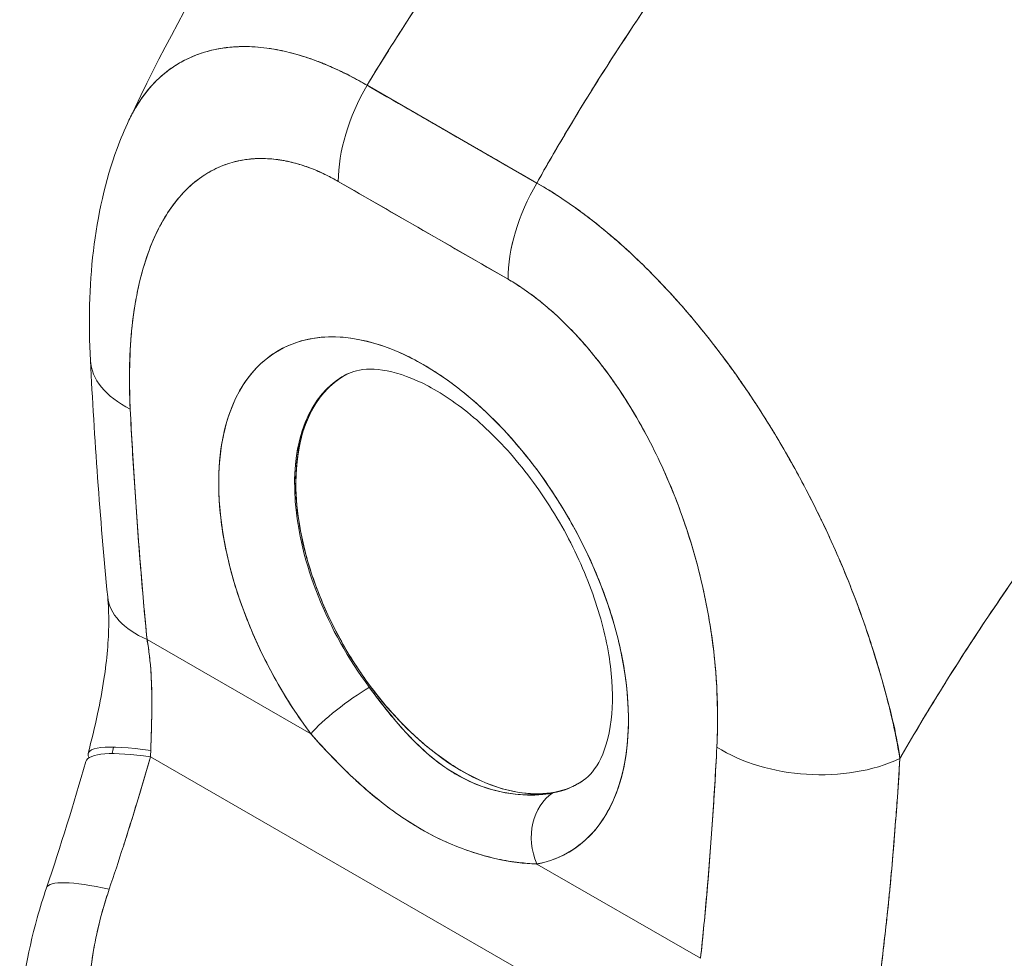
# Model space of a CAD drawing. Header units: inches. Extents: x 8 to 265, y 5 to 155.
# Tile 140 of 152: x 243.723 to 244.632, y 131.344 to 132.21. Entities that reach past the tile are written whole.
import ezdxf

# ---------------------------------------------------------------- set-up
doc = ezdxf.new("R2010")
doc.units = ezdxf.units.IN
doc.header["$LTSCALE"] = 16
doc.header["$MEASUREMENT"] = 0
doc.layers.add('Visible (ANSI)', color=7, linetype='Continuous', lineweight=5)

msp = doc.modelspace()

# ---------------------------------------------------------------- linework, layer by layer
at = {"layer": 'Visible (ANSI)'}
for p, q in [((243.93162, 132.18561), (243.93162, 132.18562)), ((244.0434, 132.14988), (244.20008, 132.05965)), ((244.17279, 132.07537), (244.17279, 132.07536)), ((244.18397, 132.06893), (244.18397, 132.06893)), ((244.18398, 132.06892), (244.18398, 132.06892)), ((244.17356, 131.9709), (244.01688, 132.06113)), ((244.21776, 132.04906), (244.21776, 132.049)), ((244.18433, 132.02634), (244.18433, 132.02634)), ((244.02269, 131.88212), (244.02151, 131.88144)), ((243.97654, 131.78192), (243.97767, 131.78257)), ((243.97773, 131.78253), (243.97656, 131.78185)), ((244.35174, 131.69317), (244.35174, 131.69318)), ((243.82887, 131.64435), (243.82887, 131.64435)), ((243.84032, 131.63842), (243.99146, 131.55139)), ((243.99146, 131.55139), (243.84032, 131.63842)), ((244.52417, 131.58091), (244.52433, 131.58082)), ((244.52433, 131.58081), (244.52417, 131.58091)), ((244.53179, 131.54741), (244.53179, 131.54899)), ((244.53179, 131.54899), (244.53179, 131.54741)), ((243.84351, 131.53003), (244.29277, 131.27131)), ((244.29277, 131.27131), (243.84351, 131.53003)), ((244.53457, 131.53259), (244.53467, 131.53263)), ((244.53457, 131.53259), (244.53467, 131.53263)), ((244.53395, 131.50759), (244.53392, 131.50758)), ((244.20012, 131.43122), (244.35125, 131.34419)), ((244.35125, 131.34419), (244.20012, 131.43122)), ((244.35274, 131.35847), (244.35275, 131.35846))]:
    msp.add_line(p, q, dxfattribs=at)
for centre, major_axis, ratio, start_param, end_param in [((244.10595, 132.11259), (0.06287, 0.10916), 0.578085, 1.562088, 2.355815), ((244.10595, 132.11256), (-0.06289, -0.10917), 0.578001, 4.703573, 5.497223), ((244.13084, 132.12173), (0.0378, 0.00004), 0.576615, 4.692822, 4.695745), ((244.13086, 132.10088), (-0.0378, -0.00004), 0.576615, 2.311247, 2.312022), ((244.13086, 132.10088), (0.0378, 0.00004), 0.576614, 5.452842, 5.453617), ((244.22196, 17.01738), (-70.37726, 121.89698), 0.57735, 5.498273, 5.499848), ((244.26264, 132.02236), (-0.06287, -0.10916), 0.578085, 4.70368, 5.497408), ((244.26264, 132.02233), (0.06286, 0.10918), 0.578169, 1.561833, 2.355484), ((244.25555, 132.0499), (-0.0378, -0.00004), 0.576615, 0.037462, 0.040592), ((244.25558, 132.02905), (-0.0378, -0.00004), 0.57661, 5.579838, 5.580746), ((244.25558, 132.02905), (0.0378, 0.00004), 0.576615, 2.43823, 2.439138), ((244.26448, 132.02392), (-0.0252, 0.04364), 0.577398, 0.854361, 0.854907), ((244.09559, 131.67357), (-0.13373, 0.23163), 0.57735, 2.941826, 8.056295), ((243.91389, 131.90247), (-0.12582, -0.00647), 0.541004, 6.283182, 7.039834), ((243.91389, 131.90247), (-0.12582, -0.00647), 0.541004, 6.283182, 7.039834), ((244.13004, 131.69346), (-0.10855, 0.18801), 0.57735, 6.259804, 8.056295), ((244.13004, 131.69346), (-0.10853, 0.18798), 0.57735, 6.242309, 7.069857), ((244.13122, 131.69414), (-0.10853, 0.18798), 0.57735, 0.005425, 0.786672), ((244.13122, 131.69414), (-0.10853, 0.18798), 0.57735, 6.276504, 6.283185), ((244.13122, 131.69414), (0.10858, -0.18807), 0.57735, 3.928699, 6.249664), ((243.92941, 131.68986), (-0.12539, -0.01219), 0.505113, 0.000005, 0.732813), ((243.92941, 131.68986), (-0.12539, -0.01219), 0.505113, 6.283183, 7.015996), ((244.02709, 131.57196), (0.04038, 0.03015), 0.164062, 0.978622, 2.51637), ((244.02709, 131.57196), (-0.04038, -0.03015), 0.164064, 4.120214, 5.657959), ((244.50875, 131.57984), (0.0378, 0.00004), 0.576613, 5.271726, 5.280508), ((243.90785, 131.50139), (-0.12189, 0.03186), 0.165847, 5.308844, 6.454725), ((243.90495, 131.49083), (-0.12104, 0.03495), 0.196725, 5.300567, 6.283181), ((243.73486, 131.58103), (0.03658, -0.17263), 0.594847, 1.147979, 1.183691), ((244.45541, 131.59062), (-0.12581, 0.00658), 0.61016, 0.816453, 2.289883), ((244.45541, 131.59062), (0.12581, -0.00658), 0.61016, 3.958046, 5.431475), ((244.13004, 131.69346), (0.10855, -0.18801), 0.57735, 6.083419, 6.306567), ((244.23575, 131.4518), (-0.00933, 0.04952), 0.800259, 0.306651, 1.844396), ((244.23575, 131.4518), (-0.00933, 0.04952), 0.800259, 0.306651, 1.844396), ((244.38012, 131.38187), (-0.02743, 0.04376), 0.552153, 6.048896, 6.048911), ((243.86685, 131.36885), (-0.11932, 0.04043), 0.167059, 5.308863, 6.283192), ((243.86685, 131.36885), (-0.11932, 0.04043), 0.167059, 5.308863, 6.283192), ((244.34036, 131.35694), (0.02048, -0.03267), 0.552153, 1.75694, 1.757017), ((244.33563, 131.35397), (-0.01649, 0.02631), 0.552154, 4.541262, 4.541385)]:
    msp.add_ellipse(centre, major_axis=major_axis, ratio=ratio, start_param=start_param, end_param=end_param, dxfattribs=at)
for points, knots in [([(243.82391, 132.1182), (243.88027, 132.23796), (243.95095, 132.35232), (244.09212, 132.54059), (244.16097, 132.61925), (244.23314, 132.6908)], [0.002183, 0.002183, 0.002183, 0.002183, 1.578214, 1.578214, 2.853769, 2.853769, 2.853769, 2.853769]), ([(244.48848, 132.6927), (244.45267, 132.6599), (244.41847, 132.62656), (244.38592, 132.59301), (244.35337, 132.55946), (244.32246, 132.52569), (244.29318, 132.49199), (244.2639, 132.45829), (244.23624, 132.42465), (244.21017, 132.39132), (244.18411, 132.35798), (244.15963, 132.32495), (244.13668, 132.29243), (244.11373, 132.2599), (244.0923, 132.22787), (244.07234, 132.19651), (244.06233, 132.18079), (244.05269, 132.16524), (244.04341, 132.14987)], [0, 0, 0, 0, 0.181782, 0.181782, 0.181782, 0.363564, 0.363564, 0.363564, 0.545346, 0.545346, 0.545346, 0.727128, 0.727128, 0.727128, 0.90891, 0.90891, 0.90891, 1, 1, 1, 1]), ([(244.04341, 132.14987), (244.05611, 132.1709), (244.06948, 132.19226), (244.08354, 132.21393), (244.09764, 132.23567), (244.11244, 132.25771), (244.12797, 132.28), (244.14349, 132.30229), (244.15973, 132.32482), (244.17671, 132.34754), (244.19369, 132.37026), (244.21141, 132.39317), (244.22988, 132.4162), (244.24836, 132.43922), (244.26759, 132.46236), (244.28759, 132.48554), (244.3076, 132.50872), (244.32837, 132.53194), (244.34991, 132.5551), (244.37146, 132.57827), (244.39378, 132.60139), (244.41688, 132.62435), (244.43997, 132.64732), (244.46385, 132.67013), (244.48848, 132.6927)], [0, 0, 0, 0, 0.12462, 0.12462, 0.12462, 0.249674, 0.249674, 0.249674, 0.374729, 0.374729, 0.374729, 0.499784, 0.499784, 0.499784, 0.624839, 0.624839, 0.624839, 0.749894, 0.749894, 0.749894, 0.874949, 0.874949, 0.874949, 1, 1, 1, 1]), ([(244.63162, 132.61027), (244.60743, 132.58745), (244.58402, 132.56436), (244.5614, 132.54112), (244.53878, 132.51788), (244.51696, 132.49448), (244.49592, 132.47102), (244.47488, 132.44757), (244.45463, 132.42405), (244.43516, 132.40056), (244.41569, 132.37708), (244.39701, 132.35362), (244.3791, 132.33027), (244.36119, 132.30692), (244.34405, 132.28368), (244.32766, 132.26061), (244.31127, 132.23755), (244.29564, 132.21466), (244.28074, 132.19202), (244.26584, 132.16937), (244.25168, 132.14696), (244.23822, 132.12485), (244.22481, 132.10281), (244.21211, 132.08106), (244.20008, 132.05965)], [0, 0, 0, 0, 0.125051, 0.125051, 0.125051, 0.250106, 0.250106, 0.250106, 0.375161, 0.375161, 0.375161, 0.500216, 0.500216, 0.500216, 0.625271, 0.625271, 0.625271, 0.750326, 0.750326, 0.750326, 0.87538, 0.87538, 0.87538, 1, 1, 1, 1]), ([(244.20008, 132.05965), (244.20887, 132.0753), (244.21803, 132.09113), (244.22755, 132.10712), (244.24656, 132.13904), (244.26706, 132.1716), (244.28911, 132.20464), (244.31116, 132.23769), (244.33478, 132.27122), (244.36001, 132.30503), (244.38524, 132.33885), (244.41209, 132.37295), (244.4406, 132.4071), (244.4691, 132.44125), (244.49927, 132.47544), (244.53111, 132.5094), (244.56295, 132.54337), (244.59646, 132.5771), (244.63162, 132.61027)], [0, 0, 0, 0, 0.09109, 0.09109, 0.09109, 0.272872, 0.272872, 0.272872, 0.454654, 0.454654, 0.454654, 0.636436, 0.636436, 0.636436, 0.818218, 0.818218, 0.818218, 1, 1, 1, 1]), ([(244.63162, 132.61027), (244.63725, 132.60703), (244.64367, 132.60315), (244.65042, 132.5988), (244.65308, 132.59709), (244.65579, 132.59531), (244.65852, 132.59347), (244.66359, 132.59006), (244.66874, 132.58644), (244.674, 132.58259), (244.67877, 132.57911), (244.68362, 132.57544), (244.6886, 132.57152), (244.69281, 132.56821), (244.69711, 132.56473), (244.70149, 132.56106), (244.70803, 132.5556), (244.71475, 132.54974), (244.72162, 132.54345), (244.725, 132.54035), (244.72842, 132.53716), (244.73187, 132.53384), (244.74015, 132.52591), (244.74864, 132.51734), (244.75733, 132.50803), (244.75954, 132.50566), (244.76176, 132.50325), (244.76399, 132.50079), (244.77421, 132.48952), (244.78469, 132.47722), (244.79532, 132.46377), (244.79573, 132.46325), (244.79614, 132.46273), (244.79655, 132.46221), (244.80701, 132.44891), (244.8176, 132.4345), (244.82828, 132.41872), (244.83042, 132.41556), (244.83257, 132.41234), (244.83471, 132.40907), (244.84248, 132.39722), (244.85027, 132.38463), (244.85791, 132.3714), (244.86332, 132.36203), (244.86866, 132.35233), (244.87386, 132.34239), (244.87743, 132.33556), (244.88094, 132.32861), (244.88435, 132.32157), (244.89241, 132.30496), (244.89996, 132.28787), (244.90676, 132.27082), (244.9072, 132.26971), (244.90764, 132.26861), (244.90807, 132.26751), (244.91422, 132.25187), (244.91974, 132.2363), (244.92464, 132.22074), (244.92769, 132.21105), (244.9305, 132.20136), (244.93308, 132.19167), (244.93475, 132.18541), (244.93631, 132.17914), (244.93777, 132.1729), (244.9413, 132.15782), (244.94419, 132.14292), (244.94642, 132.12868), (244.94698, 132.12505), (244.94751, 132.12147), (244.94799, 132.11793), (244.94934, 132.10796), (244.95037, 132.09838), (244.95109, 132.08923), (244.95206, 132.07712), (244.9525, 132.06575), (244.95253, 132.05526)], [0, 0, 0, 0, 0.065233, 0.065233, 0.065233, 0.090909, 0.090909, 0.090909, 0.138606, 0.138606, 0.138606, 0.181818, 0.181818, 0.181818, 0.218295, 0.218295, 0.218295, 0.272727, 0.272727, 0.272727, 0.299488, 0.299488, 0.299488, 0.363636, 0.363636, 0.363636, 0.379913, 0.379913, 0.379913, 0.454545, 0.454545, 0.454545, 0.457429, 0.457429, 0.457429, 0.530754, 0.530754, 0.530754, 0.545455, 0.545455, 0.545455, 0.598649, 0.598649, 0.598649, 0.636364, 0.636364, 0.636364, 0.662242, 0.662242, 0.662242, 0.723318, 0.723318, 0.723318, 0.727273, 0.727273, 0.727273, 0.783303, 0.783303, 0.783303, 0.818182, 0.818182, 0.818182, 0.840721, 0.840721, 0.840721, 0.895221, 0.895221, 0.895221, 0.909091, 0.909091, 0.909091, 0.94822, 0.94822, 0.94822, 1, 1, 1, 1]), ([(243.82367, 132.11769), (243.82561, 132.12182), (243.8277, 132.12576), (243.82991, 132.1295), (243.83469, 132.13758), (243.8401, 132.14477), (243.84603, 132.15107), (243.8463, 132.15136), (243.84658, 132.15165), (243.84685, 132.15194), (243.85279, 132.15811), (243.85924, 132.16342), (243.86612, 132.16786), (243.86991, 132.17031), (243.87384, 132.1725), (243.87788, 132.17443), (243.88117, 132.176), (243.88453, 132.1774), (243.88797, 132.17864), (243.89511, 132.1812), (243.90257, 132.18304), (243.91027, 132.18418), (243.91168, 132.1844), (243.9131, 132.18458), (243.91453, 132.18475), (243.92031, 132.18541), (243.92621, 132.18569), (243.93223, 132.1856), (243.9392, 132.1855), (243.94631, 132.18491), (243.95355, 132.18384), (243.95409, 132.18376), (243.95463, 132.18368), (243.95518, 132.18359), (243.96137, 132.18262), (243.96764, 132.18131), (243.97398, 132.17965), (243.98035, 132.178), (243.98679, 132.176), (243.99329, 132.17366), (243.99502, 132.17304), (243.99676, 132.1724), (243.9985, 132.17173), (244.00275, 132.1701), (244.00702, 132.16833), (244.01131, 132.16643), (244.01688, 132.16396), (244.02247, 132.16127), (244.02807, 132.15836), (244.03319, 132.1557), (244.03831, 132.15286), (244.0434, 132.14988)], [0.3354258, 0.3354258, 0.3354258, 0.3354258, 0.3688988, 0.3688988, 0.3688988, 0.4411046, 0.4411046, 0.4411046, 0.4444444, 0.4444444, 0.4444444, 0.5160884, 0.5160884, 0.5160884, 0.5555556, 0.5555556, 0.5555556, 0.5876754, 0.5876754, 0.5876754, 0.6544159, 0.6544159, 0.6544159, 0.6666667, 0.6666667, 0.6666667, 0.7161429, 0.7161429, 0.7161429, 0.7734695, 0.7734695, 0.7734695, 0.7777778, 0.7777778, 0.7777778, 0.8266877, 0.8266877, 0.8266877, 0.8758248, 0.8758248, 0.8758248, 0.8888889, 0.8888889, 0.8888889, 0.9207769, 0.9207769, 0.9207769, 0.9621735, 0.9621735, 0.9621735, 0.999975, 0.999975, 0.999975, 0.999975]), ([(244.04341, 132.14987), (244.03783, 132.15325), (244.03154, 132.15671), (244.02494, 132.16002), (244.01944, 132.16278), (244.01372, 132.16544), (244.00798, 132.16789), (244.00622, 132.16864), (244.00445, 132.16937), (244.00268, 132.17008), (243.99444, 132.17341), (243.98611, 132.17629), (243.97763, 132.17866), (243.97488, 132.17943), (243.97211, 132.18014), (243.96932, 132.1808), (243.96323, 132.18224), (243.95705, 132.18341), (243.95082, 132.18423), (243.94348, 132.1852), (243.93607, 132.1857), (243.92863, 132.18561), (243.92688, 132.18559), (243.92513, 132.18554), (243.92339, 132.18546), (243.91433, 132.18502), (243.90531, 132.18369), (243.89661, 132.18134), (243.89376, 132.18057), (243.89094, 132.1797), (243.88817, 132.17871), (243.8825, 132.17668), (243.87699, 132.1742), (243.87171, 132.17123), (243.86863, 132.1695), (243.86563, 132.16761), (243.8627, 132.16556), (243.85926, 132.16314), (243.85594, 132.1605), (243.85274, 132.15763), (243.85175, 132.15675), (243.85078, 132.15584), (243.84982, 132.15492), (243.84322, 132.14854), (243.8372, 132.14114), (243.83188, 132.13273), (243.82968, 132.12924), (243.8276, 132.12557), (243.82565, 132.12174), (243.82498, 132.12041), (243.82432, 132.11907), (243.82368, 132.1177)], [0, 0, 0, 0, 0.060624, 0.060624, 0.060624, 0.1111111, 0.1111111, 0.1111111, 0.1265869, 0.1265869, 0.1265869, 0.1987914, 0.1987914, 0.1987914, 0.2222222, 0.2222222, 0.2222222, 0.273294, 0.273294, 0.273294, 0.3333333, 0.3333333, 0.3333333, 0.3474368, 0.3474368, 0.3474368, 0.4205222, 0.4205222, 0.4205222, 0.4444444, 0.4444444, 0.4444444, 0.4933991, 0.4933991, 0.4933991, 0.5219496, 0.5219496, 0.5219496, 0.5555556, 0.5555556, 0.5555556, 0.5658861, 0.5658861, 0.5658861, 0.6371166, 0.6371166, 0.6371166, 0.6666667, 0.6666667, 0.6666667, 0.6768711, 0.6768711, 0.6768711, 0.6768711]), ([(244.20008, 132.05965), (244.19054, 132.06515), (244.18035, 132.07101), (244.17117, 132.0763), (244.16906, 132.07752), (244.16702, 132.0787), (244.16501, 132.07986), (244.1583, 132.08373), (244.15198, 132.08738), (244.14577, 132.09096), (244.14474, 132.09156), (244.14371, 132.09216), (244.14266, 132.09276), (244.13764, 132.09566), (244.13266, 132.09853), (244.12788, 132.10129), (244.12585, 132.10246), (244.12384, 132.10362), (244.12177, 132.10481), (244.11968, 132.10602), (244.11766, 132.10718), (244.11561, 132.10836), (244.11083, 132.1111), (244.10585, 132.11397), (244.10083, 132.11685), (244.09979, 132.11745), (244.09876, 132.11804), (244.09774, 132.11863), (244.09152, 132.1222), (244.0852, 132.12583), (244.07848, 132.12969), (244.07648, 132.13084), (244.07443, 132.13202), (244.07232, 132.13323), (244.06315, 132.13851), (244.05295, 132.14439), (244.04341, 132.14987)], [0, 0, 0, 0, 0.166667, 0.166667, 0.166667, 0.20499, 0.20499, 0.20499, 0.333333, 0.333333, 0.333333, 0.354537, 0.354537, 0.354537, 0.456696, 0.456696, 0.456696, 0.5, 0.5, 0.5, 0.543586, 0.543586, 0.543586, 0.645594, 0.645594, 0.645594, 0.666667, 0.666667, 0.666667, 0.795017, 0.795017, 0.795017, 0.833333, 0.833333, 0.833333, 1, 1, 1, 1]), ([(243.78807, 131.896), (243.78454, 131.96452), (243.79068, 132.03158), (243.81602, 132.10042), (243.81965, 132.10914), (243.82367, 132.11769)], [0, 0, 0, 0, 0.92386, 0.92386, 1.060509, 1.060509, 1.060509, 1.060509]), ([(244.01686, 132.06113), (244.00543, 132.06777), (243.99405, 132.07283), (243.98265, 132.07639), (243.97126, 132.07995), (243.95984, 132.082), (243.94864, 132.08231), (243.93744, 132.08261), (243.92645, 132.08117), (243.91587, 132.07777), (243.90529, 132.07438), (243.89511, 132.06904), (243.88559, 132.0615), (243.87606, 132.05396), (243.8672, 132.04423), (243.85931, 132.03204), (243.85141, 132.01985), (243.8445, 132.00521), (243.83889, 131.98786), (243.83328, 131.97052), (243.82898, 131.95047), (243.82657, 131.92767), (243.82415, 131.90487), (243.82363, 131.87932), (243.8248, 131.85104)], [0, 0, 0, 0, 0.125, 0.125, 0.125, 0.25, 0.25, 0.25, 0.375, 0.375, 0.375, 0.5, 0.5, 0.5, 0.625, 0.625, 0.625, 0.75, 0.75, 0.75, 0.875, 0.875, 0.875, 1, 1, 1, 1]), ([(244.01686, 132.06113), (244.0132, 132.06324), (244.00956, 132.06519), (244.00593, 132.06698), (244.00191, 132.06896), (243.99791, 132.07075), (243.99392, 132.07235), (243.98955, 132.07411), (243.9852, 132.07563), (243.98089, 132.07692), (243.97613, 132.07834), (243.97141, 132.07948), (243.96676, 132.08034), (243.96164, 132.08129), (243.9566, 132.0819), (243.95167, 132.08217), (243.94622, 132.08246), (243.9409, 132.08235), (243.93573, 132.08185), (243.93376, 132.08165), (243.93181, 132.08141), (243.92988, 132.0811), (243.92619, 132.08052), (243.92258, 132.07973), (243.91906, 132.07875), (243.91306, 132.07706), (243.90732, 132.0748), (243.90185, 132.072), (243.89575, 132.06888), (243.88999, 132.06509), (243.8846, 132.0607), (243.87868, 132.05588), (243.8732, 132.05035), (243.86816, 132.04421), (243.86727, 132.04312), (243.86639, 132.04201), (243.86553, 132.04088), (243.86146, 132.03558), (243.85771, 132.02985), (243.85428, 132.02374), (243.85045, 132.01692), (243.84701, 132.00963), (243.84394, 132.00194), (243.84116, 131.99496), (243.83868, 131.98765), (243.83651, 131.98005), (243.83454, 131.97315), (243.83282, 131.96602), (243.83133, 131.95867), (243.83131, 131.95859), (243.8313, 131.95851), (243.83128, 131.95843), (243.82994, 131.95181), (243.8288, 131.94501), (243.82785, 131.93807), (243.82696, 131.93163), (243.82623, 131.92507), (243.82566, 131.91841), (243.82514, 131.9123), (243.82475, 131.90611), (243.82448, 131.89982), (243.82424, 131.89407), (243.8241, 131.88823), (243.82407, 131.88233), (243.82404, 131.87695), (243.82409, 131.87151), (243.82423, 131.86603), (243.82435, 131.86107), (243.82454, 131.85606), (243.8248, 131.85104)], [0, 0, 0, 0, 0.029834, 0.029834, 0.029834, 0.0628, 0.0628, 0.0628, 0.098961, 0.098961, 0.098961, 0.138922, 0.138922, 0.138922, 0.182924, 0.182924, 0.182924, 0.2315, 0.2315, 0.2315, 0.25, 0.25, 0.25, 0.285426, 0.285426, 0.285426, 0.34571, 0.34571, 0.34571, 0.413032, 0.413032, 0.413032, 0.486895, 0.486895, 0.486895, 0.5, 0.5, 0.5, 0.561624, 0.561624, 0.561624, 0.630381, 0.630381, 0.630381, 0.692757, 0.692757, 0.692757, 0.749381, 0.749381, 0.749381, 0.75, 0.75, 0.75, 0.800969, 0.800969, 0.800969, 0.848199, 0.848199, 0.848199, 0.891486, 0.891486, 0.891486, 0.931106, 0.931106, 0.931106, 0.967268, 0.967268, 0.967268, 1, 1, 1, 1]), ([(244.53526, 131.52852), (244.53392, 131.53835), (244.53199, 131.54867), (244.52954, 131.55957), (244.52701, 131.57085), (244.52391, 131.58274), (244.52037, 131.59535), (244.5203, 131.59563), (244.52022, 131.5959), (244.52014, 131.59618), (244.51653, 131.60901), (244.51244, 131.62255), (244.50792, 131.6364), (244.50572, 131.64316), (244.50341, 131.64999), (244.50101, 131.65684), (244.4987, 131.66343), (244.4963, 131.67004), (244.49381, 131.6766), (244.49318, 131.67828), (244.49253, 131.67996), (244.49189, 131.68164), (244.48565, 131.69778), (244.47895, 131.71367), (244.47185, 131.72928), (244.46771, 131.73839), (244.46344, 131.7474), (244.45903, 131.75634), (244.45546, 131.76358), (244.4518, 131.77076), (244.44807, 131.77787), (244.43946, 131.79429), (244.43043, 131.81036), (244.42108, 131.82594), (244.42, 131.82772), (244.41892, 131.82951), (244.41784, 131.83128), (244.4131, 131.83905), (244.40828, 131.84669), (244.40339, 131.85419), (244.3995, 131.86017), (244.39555, 131.86606), (244.39157, 131.87185), (244.38515, 131.8812), (244.37862, 131.8903), (244.37201, 131.89913), (244.36819, 131.90425), (244.36433, 131.90928), (244.36046, 131.91421), (244.34994, 131.92761), (244.33932, 131.94027), (244.32886, 131.95196), (244.32724, 131.95376), (244.32563, 131.95555), (244.32402, 131.95731), (244.31513, 131.96704), (244.30639, 131.97605), (244.29786, 131.98437), (244.2912, 131.99087), (244.28467, 131.99694), (244.2783, 132.00263), (244.27502, 132.00556), (244.27178, 132.00839), (244.26857, 132.01111), (244.25946, 132.01888), (244.25062, 132.02588), (244.24196, 132.03229), (244.24022, 132.03358), (244.23849, 132.03484), (244.23677, 132.03608), (244.23067, 132.04048), (244.22466, 132.04459), (244.21893, 132.04831), (244.21217, 132.05269), (244.2058, 132.05652), (244.20008, 132.05965)], [0, 0, 0, 0, 0.053972, 0.053972, 0.053972, 0.109887, 0.109887, 0.109887, 0.111111, 0.111111, 0.111111, 0.16784, 0.16784, 0.16784, 0.195541, 0.195541, 0.195541, 0.222222, 0.222222, 0.222222, 0.229068, 0.229068, 0.229068, 0.294927, 0.294927, 0.294927, 0.333333, 0.333333, 0.333333, 0.364421, 0.364421, 0.364421, 0.436204, 0.436204, 0.436204, 0.444444, 0.444444, 0.444444, 0.480497, 0.480497, 0.480497, 0.509227, 0.509227, 0.509227, 0.555556, 0.555556, 0.555556, 0.582389, 0.582389, 0.582389, 0.655375, 0.655375, 0.655375, 0.666667, 0.666667, 0.666667, 0.729054, 0.729054, 0.729054, 0.777778, 0.777778, 0.777778, 0.802917, 0.802917, 0.802917, 0.874492, 0.874492, 0.874492, 0.888889, 0.888889, 0.888889, 0.939873, 0.939873, 0.939873, 1, 1, 1, 1]), ([(244.20008, 132.05965), (244.20545, 132.05661), (244.2109, 132.05335), (244.21638, 132.04987), (244.2224, 132.04606), (244.22846, 132.04199), (244.23454, 132.03767), (244.23847, 132.03488), (244.24242, 132.03198), (244.24637, 132.02899), (244.24907, 132.02694), (244.25177, 132.02485), (244.25447, 132.02271), (244.26175, 132.01694), (244.26903, 132.01085), (244.27629, 132.00443), (244.28188, 131.99949), (244.28747, 131.99435), (244.29304, 131.98902), (244.29533, 131.98684), (244.29762, 131.98462), (244.2999, 131.98237), (244.3084, 131.97399), (244.31687, 131.96517), (244.32528, 131.95592), (244.32992, 131.95082), (244.33454, 131.94559), (244.33914, 131.94023), (244.34354, 131.9351), (244.34792, 131.92985), (244.35227, 131.92449), (244.3618, 131.91274), (244.37121, 131.90045), (244.38043, 131.88767), (244.38151, 131.88617), (244.38259, 131.88466), (244.38367, 131.88314), (244.39244, 131.87082), (244.40102, 131.85804), (244.40938, 131.84487), (244.41479, 131.83634), (244.42011, 131.82765), (244.42532, 131.81881), (244.42957, 131.81158), (244.43375, 131.80426), (244.43786, 131.79685), (244.44628, 131.78163), (244.45437, 131.76602), (244.46205, 131.75013), (244.46229, 131.74963), (244.46253, 131.74913), (244.46277, 131.74863), (244.46916, 131.73537), (244.47525, 131.72194), (244.48102, 131.70835), (244.48576, 131.69719), (244.49029, 131.68593), (244.49456, 131.67463), (244.49497, 131.67355), (244.49537, 131.67248), (244.49578, 131.6714), (244.49981, 131.66062), (244.50361, 131.64981), (244.50717, 131.63904), (244.51029, 131.62958), (244.51323, 131.62016), (244.51598, 131.61082), (244.51707, 131.60711), (244.51813, 131.60342), (244.51915, 131.59974), (244.52043, 131.59517), (244.52166, 131.59063), (244.52283, 131.58612), (244.52473, 131.57883), (244.5265, 131.57161), (244.52813, 131.56447), (244.5296, 131.55805), (244.53095, 131.55169), (244.53219, 131.54539), (244.53331, 131.53972), (244.53434, 131.5341), (244.53526, 131.52852)], [0, 0, 0, 0, 0.039552, 0.039552, 0.039552, 0.082978, 0.082978, 0.082978, 0.111111, 0.111111, 0.111111, 0.130351, 0.130351, 0.130351, 0.182269, 0.182269, 0.182269, 0.222222, 0.222222, 0.222222, 0.238631, 0.238631, 0.238631, 0.299677, 0.299677, 0.299677, 0.333333, 0.333333, 0.333333, 0.365563, 0.365563, 0.365563, 0.436149, 0.436149, 0.436149, 0.444444, 0.444444, 0.444444, 0.511902, 0.511902, 0.511902, 0.555556, 0.555556, 0.555556, 0.591194, 0.591194, 0.591194, 0.664363, 0.664363, 0.664363, 0.666667, 0.666667, 0.666667, 0.727664, 0.727664, 0.727664, 0.777778, 0.777778, 0.777778, 0.782558, 0.782558, 0.782558, 0.830295, 0.830295, 0.830295, 0.872238, 0.872238, 0.872238, 0.888889, 0.888889, 0.888889, 0.909568, 0.909568, 0.909568, 0.942962, 0.942962, 0.942962, 0.972975, 0.972975, 0.972975, 1, 1, 1, 1]), ([(244.95253, 132.05526), (244.93111, 132.03528), (244.91037, 132.01512), (244.89034, 131.99486), (244.86722, 131.9715), (244.84504, 131.94802), (244.82379, 131.92456), (244.80253, 131.90111), (244.7822, 131.87769), (244.76277, 131.85442), (244.74334, 131.83115), (244.72483, 131.80803), (244.70718, 131.78517), (244.68954, 131.76231), (244.67278, 131.73971), (244.65687, 131.71746), (244.64095, 131.69521), (244.62587, 131.67331), (244.61161, 131.65183), (244.59734, 131.63035), (244.58387, 131.6093), (244.57116, 131.58873), (244.55845, 131.56816), (244.5465, 131.54807), (244.53526, 131.52852)], [0, 0, 0, 0, 0.110185, 0.110185, 0.110185, 0.237301, 0.237301, 0.237301, 0.364418, 0.364418, 0.364418, 0.491534, 0.491534, 0.491534, 0.618651, 0.618651, 0.618651, 0.745767, 0.745767, 0.745767, 0.872884, 0.872884, 0.872884, 1, 1, 1, 1]), ([(244.53526, 131.52852), (244.53673, 131.53108), (244.53822, 131.53365), (244.53971, 131.53622), (244.55076, 131.55526), (244.56248, 131.5748), (244.57491, 131.59478), (244.58734, 131.61476), (244.60049, 131.63519), (244.61439, 131.65601), (244.62829, 131.67683), (244.64294, 131.69805), (244.65839, 131.71958), (244.67383, 131.74112), (244.69007, 131.76298), (244.70712, 131.78509), (244.72418, 131.80719), (244.74206, 131.82954), (244.76078, 131.85203), (244.77951, 131.87453), (244.79908, 131.89716), (244.81951, 131.91984), (244.83995, 131.94251), (244.86125, 131.96522), (244.88342, 131.98783), (244.90559, 132.01045), (244.92863, 132.03297), (244.95253, 132.05526)], [0, 0, 0, 0, 0.016632, 0.016632, 0.016632, 0.139553, 0.139553, 0.139553, 0.262474, 0.262474, 0.262474, 0.385395, 0.385395, 0.385395, 0.508316, 0.508316, 0.508316, 0.631237, 0.631237, 0.631237, 0.754158, 0.754158, 0.754158, 0.877079, 0.877079, 0.877079, 1, 1, 1, 1]), ([(244.36633, 131.53918), (244.36744, 131.56615), (244.36686, 131.59233), (244.36439, 131.61795), (244.36192, 131.64356), (244.35757, 131.66861), (244.35191, 131.69245), (244.34625, 131.71628), (244.3393, 131.73891), (244.33137, 131.7602), (244.32344, 131.7815), (244.31454, 131.80146), (244.30499, 131.81998), (244.29544, 131.8385), (244.28524, 131.85558), (244.27464, 131.87117), (244.26404, 131.88676), (244.25304, 131.90087), (244.24182, 131.91347), (244.23061, 131.92608), (244.21917, 131.93718), (244.20777, 131.94675), (244.19637, 131.95632), (244.18499, 131.96437), (244.17356, 131.97089)], [0, 0, 0, 0, 0.125, 0.125, 0.125, 0.25, 0.25, 0.25, 0.375, 0.375, 0.375, 0.5, 0.5, 0.5, 0.625, 0.625, 0.625, 0.75, 0.75, 0.75, 0.875, 0.875, 0.875, 1, 1, 1, 1]), ([(244.36633, 131.53918), (244.36659, 131.54419), (244.36678, 131.54925), (244.36689, 131.55436), (244.36701, 131.55997), (244.36704, 131.56564), (244.36697, 131.57135), (244.3669, 131.57764), (244.36672, 131.58399), (244.36641, 131.59039), (244.36608, 131.59745), (244.3656, 131.60458), (244.36497, 131.61177), (244.36427, 131.61975), (244.36339, 131.62782), (244.36231, 131.63595), (244.36152, 131.64199), (244.36061, 131.64807), (244.3596, 131.65418), (244.3591, 131.65721), (244.35858, 131.66024), (244.35802, 131.66329), (244.35616, 131.67349), (244.354, 131.68375), (244.35153, 131.69406), (244.34879, 131.7055), (244.34566, 131.71701), (244.34213, 131.72851), (244.33824, 131.74119), (244.33387, 131.75387), (244.32899, 131.76649), (244.32774, 131.76973), (244.32645, 131.77297), (244.32513, 131.7762), (244.32117, 131.7859), (244.31691, 131.79556), (244.31237, 131.8051), (244.30686, 131.81664), (244.30094, 131.82802), (244.29461, 131.83913), (244.28896, 131.84904), (244.28299, 131.85873), (244.27671, 131.86811), (244.27154, 131.87585), (244.26616, 131.88338), (244.26061, 131.89065), (244.2601, 131.89131), (244.25959, 131.89197), (244.25908, 131.89262), (244.25362, 131.89969), (244.24797, 131.90652), (244.24218, 131.91304), (244.23698, 131.91891), (244.23167, 131.92453), (244.22625, 131.92988), (244.22135, 131.93472), (244.21636, 131.93934), (244.21133, 131.94371), (244.20679, 131.94764), (244.2022, 131.95137), (244.19759, 131.95487), (244.19341, 131.95804), (244.18921, 131.96103), (244.18499, 131.96382), (244.18119, 131.96634), (244.17738, 131.96869), (244.17356, 131.97089)], [0, 0, 0, 0, 0.034588, 0.034588, 0.034588, 0.072613, 0.072613, 0.072613, 0.11445, 0.11445, 0.11445, 0.16066, 0.16066, 0.16066, 0.2119, 0.2119, 0.2119, 0.25, 0.25, 0.25, 0.268909, 0.268909, 0.268909, 0.332309, 0.332309, 0.332309, 0.40259, 0.40259, 0.40259, 0.480099, 0.480099, 0.480099, 0.5, 0.5, 0.5, 0.559815, 0.559815, 0.559815, 0.632197, 0.632197, 0.632197, 0.696757, 0.696757, 0.696757, 0.75, 0.75, 0.75, 0.754844, 0.754844, 0.754844, 0.806927, 0.806927, 0.806927, 0.853712, 0.853712, 0.853712, 0.896031, 0.896031, 0.896031, 0.93419, 0.93419, 0.93419, 0.968796, 0.968796, 0.968796, 1, 1, 1, 1]), ([(243.99146, 131.55139), (243.97977, 131.56704), (243.96917, 131.58331), (243.95953, 131.60044), (243.94988, 131.61758), (243.94119, 131.63558), (243.93388, 131.65369), (243.92657, 131.67179), (243.92066, 131.68999), (243.91622, 131.70791), (243.91178, 131.72584), (243.90881, 131.74348), (243.90741, 131.76042), (243.90601, 131.77735), (243.90617, 131.79356), (243.90789, 131.80865), (243.9096, 131.82374), (243.91287, 131.83771), (243.91762, 131.85021), (243.92237, 131.86272), (243.92859, 131.87376), (243.93614, 131.88306), (243.94369, 131.89236), (243.95255, 131.89993), (243.96252, 131.90557), (243.97249, 131.91122), (243.98357, 131.91494), (243.99547, 131.91664), (244.00738, 131.91834), (244.02011, 131.91803), (244.03336, 131.91571), (244.04661, 131.91339), (244.06038, 131.90907), (244.07432, 131.90284), (244.08826, 131.89661), (244.10238, 131.88848), (244.11633, 131.87865), (244.13027, 131.86883), (244.14405, 131.8573), (244.15731, 131.84435), (244.17058, 131.83141), (244.18333, 131.81704), (244.19525, 131.80162), (244.20718, 131.7862), (244.21828, 131.76971), (244.22827, 131.75257), (244.23827, 131.73543), (244.24717, 131.71764), (244.25475, 131.69963), (244.26233, 131.68162), (244.26859, 131.66339), (244.27337, 131.6454), (244.27816, 131.6274), (244.28147, 131.60964), (244.28322, 131.59255), (244.28498, 131.57547), (244.28518, 131.55905), (244.28382, 131.54371), (244.28246, 131.52837), (244.27953, 131.51411), (244.27513, 131.50128), (244.27072, 131.48844), (244.26485, 131.47704), (244.25757, 131.46733), (244.2503, 131.45762), (244.24163, 131.4496), (244.23201, 131.44356), (244.22238, 131.43751), (244.2118, 131.43343), (244.20012, 131.43122)], [0, 0, 0, 0, 0.043478, 0.043478, 0.043478, 0.086957, 0.086957, 0.086957, 0.130435, 0.130435, 0.130435, 0.173913, 0.173913, 0.173913, 0.217391, 0.217391, 0.217391, 0.26087, 0.26087, 0.26087, 0.304348, 0.304348, 0.304348, 0.347826, 0.347826, 0.347826, 0.391304, 0.391304, 0.391304, 0.434783, 0.434783, 0.434783, 0.478261, 0.478261, 0.478261, 0.521739, 0.521739, 0.521739, 0.565217, 0.565217, 0.565217, 0.608696, 0.608696, 0.608696, 0.652174, 0.652174, 0.652174, 0.695652, 0.695652, 0.695652, 0.73913, 0.73913, 0.73913, 0.782609, 0.782609, 0.782609, 0.826087, 0.826087, 0.826087, 0.869565, 0.869565, 0.869565, 0.913043, 0.913043, 0.913043, 0.956522, 0.956522, 0.956522, 1, 1, 1, 1]), ([(243.97775, 131.78252), (243.97774, 131.79579), (243.97897, 131.80803), (243.98148, 131.81942), (243.984, 131.83081), (243.98779, 131.84135), (243.99275, 131.8505), (243.99772, 131.85965), (244.00385, 131.86742), (244.01099, 131.87369), (244.01447, 131.87674), (244.01818, 131.87943), (244.02212, 131.88175)], [0, 0, 0, 0, 0.0714286, 0.0714286, 0.0714286, 0.1428571, 0.1428571, 0.1428571, 0.2142857, 0.2142857, 0.2142857, 0.2490388, 0.2490388, 0.2490388, 0.2490388]), ([(244.2411, 131.50697), (244.24697, 131.51068), (244.25234, 131.5161), (244.26246, 131.53428), (244.26683, 131.54752), (244.27048, 131.57858), (244.27037, 131.59543), (244.26574, 131.6323), (244.26116, 131.65236), (244.24751, 131.69364), (244.23835, 131.71487), (244.21625, 131.75595), (244.20328, 131.77578), (244.17513, 131.81161), (244.15995, 131.82763), (244.12954, 131.85409), (244.11431, 131.86461), (244.08605, 131.87962), (244.07301, 131.88421), (244.05034, 131.88858), (244.04103, 131.88821), (244.03014, 131.88561), (244.02698, 131.88441), (244.02406, 131.88288)], [5.521169, 5.521169, 5.521169, 5.521169, 5.830652, 5.830652, 6.156938, 6.156938, 6.438326, 6.438326, 6.724068, 6.724068, 7.016457, 7.016457, 7.311887, 7.311887, 7.605828, 7.605828, 7.893985, 7.893985, 8.17554, 8.17554, 8.469216, 8.469216, 8.615998, 8.615998, 8.615998, 8.615998]), ([(243.8248, 131.85104), (243.82604, 131.82665), (243.82745, 131.80252), (243.82901, 131.77864), (243.83057, 131.75477), (243.83228, 131.73115), (243.83416, 131.70778), (243.83605, 131.68441), (243.8381, 131.66129), (243.84032, 131.63842)], [0, 0, 0, 0, 0.333333, 0.333333, 0.333333, 0.666667, 0.666667, 0.666667, 1, 1, 1, 1]), ([(243.8248, 131.85104), (243.82611, 131.82563), (243.82759, 131.80015), (243.82927, 131.77459), (243.83091, 131.74986), (243.83274, 131.72506), (243.83479, 131.70016), (243.83648, 131.67964), (243.83832, 131.65906), (243.84032, 131.63842)], [0, 0, 0, 0, 0.361662, 0.361662, 0.361662, 0.711598, 0.711598, 0.711598, 1, 1, 1, 1]), ([(244.23915, 131.50585), (244.23535, 131.5037), (244.23135, 131.50189), (244.22717, 131.50044), (244.2182, 131.49732), (244.20841, 131.49583), (244.19806, 131.49603), (244.18771, 131.49622), (244.1768, 131.49809), (244.16559, 131.50158), (244.15439, 131.50508), (244.14289, 131.5102), (244.1314, 131.51683), (244.1199, 131.52345), (244.1084, 131.53157), (244.09719, 131.54099), (244.08598, 131.55041), (244.07505, 131.56112), (244.06469, 131.57286), (244.05433, 131.58459), (244.04453, 131.59736), (244.03554, 131.61083), (244.02655, 131.6243), (244.01837, 131.63847), (244.01121, 131.65298), (244.00404, 131.66749), (243.99789, 131.68234), (243.9929, 131.69722), (243.98792, 131.71211), (243.9841, 131.72702), (243.98156, 131.74131), (243.97902, 131.7556), (243.97777, 131.76926), (243.97775, 131.78252)], [0.2524865, 0.2524865, 0.2524865, 0.2524865, 0.2857143, 0.2857143, 0.2857143, 0.3571429, 0.3571429, 0.3571429, 0.4285714, 0.4285714, 0.4285714, 0.5, 0.5, 0.5, 0.5714286, 0.5714286, 0.5714286, 0.6428571, 0.6428571, 0.6428571, 0.7142857, 0.7142857, 0.7142857, 0.7857143, 0.7857143, 0.7857143, 0.8571429, 0.8571429, 0.8571429, 0.9285714, 0.9285714, 0.9285714, 1, 1, 1, 1]), ([(243.78596, 131.53324), (243.7891, 131.54524), (243.7921, 131.55754), (243.79699, 131.58051), (243.79898, 131.59127), (243.80329, 131.61976), (243.80487, 131.63769), (243.80507, 131.6622), (243.80472, 131.67043), (243.80401, 131.67766)], [0, 0, 0, 0, 0.1501994, 0.1501994, 0.2796876, 0.2796876, 0.4988339, 0.4988339, 0.6201257, 0.6201257, 0.6201257, 0.6201257]), ([(243.84032, 131.63842), (243.84208, 131.62861), (243.84333, 131.61796), (243.84403, 131.60675), (243.84473, 131.59553), (243.84487, 131.58375), (243.84474, 131.57185), (243.84462, 131.55994), (243.84425, 131.54791), (243.84376, 131.53601)], [0, 0, 0, 0, 0.333333, 0.333333, 0.333333, 0.666667, 0.666667, 0.666667, 1, 1, 1, 1]), ([(243.84032, 131.63842), (243.84068, 131.63647), (243.84102, 131.63448), (243.84133, 131.63247), (243.84211, 131.62745), (243.84274, 131.62227), (243.84324, 131.61697), (243.84368, 131.61227), (243.84402, 131.60749), (243.84426, 131.60264), (243.84448, 131.59836), (243.84462, 131.59403), (243.84471, 131.58968), (243.84478, 131.58583), (243.84481, 131.58196), (243.84479, 131.57808), (243.84478, 131.57463), (243.84474, 131.57118), (243.84468, 131.56774), (243.84462, 131.56464), (243.84455, 131.56155), (243.84446, 131.55848), (243.84439, 131.55567), (243.8443, 131.55287), (243.84421, 131.55009), (243.84412, 131.5475), (243.84404, 131.54491), (243.84395, 131.54235), (243.84388, 131.54022), (243.84382, 131.5381), (243.84376, 131.53601)], [0, 0, 0, 0, 0.063513, 0.063513, 0.063513, 0.222312, 0.222312, 0.222312, 0.363, 0.363, 0.363, 0.4873, 0.4873, 0.4873, 0.597282, 0.597282, 0.597282, 0.695064, 0.695064, 0.695064, 0.782876, 0.782876, 0.782876, 0.863021, 0.863021, 0.863021, 0.937815, 0.937815, 0.937815, 1, 1, 1, 1]), ([(244.0455, 131.59426), (244.05333, 131.58329), (244.06166, 131.57275), (244.07038, 131.56261), (244.0791, 131.55247), (244.08822, 131.54278), (244.09755, 131.53451), (244.10687, 131.52624), (244.11639, 131.51934), (244.12621, 131.51369), (244.13602, 131.50804), (244.14613, 131.50364), (244.15659, 131.50051), (244.16705, 131.49739), (244.17785, 131.49561), (244.18773, 131.49503), (244.19755, 131.49446), (244.20648, 131.49502), (244.21474, 131.49666)], [0, 0, 0, 0, 0.1666667, 0.1666667, 0.1666667, 0.3333333, 0.3333333, 0.3333333, 0.5, 0.5, 0.5, 0.6666667, 0.6666667, 0.6666667, 0.8333333, 0.8333333, 0.8333333, 0.9988288, 0.9988288, 0.9988288, 0.9988288]), ([(244.04552, 131.59429), (244.04688, 131.59247), (244.04824, 131.59065), (244.0496, 131.58886), (244.0549, 131.58183), (244.0602, 131.57501), (244.06555, 131.56848), (244.07147, 131.56126), (244.07746, 131.5544), (244.0836, 131.54801), (244.08999, 131.54136), (244.09653, 131.53521), (244.10325, 131.52967), (244.10847, 131.52537), (244.11381, 131.52143), (244.11923, 131.51788), (244.12081, 131.51685), (244.1224, 131.51585), (244.124, 131.51489), (244.12473, 131.51445), (244.12546, 131.51402), (244.1262, 131.5136), (244.13246, 131.50999), (244.13886, 131.50691), (244.14533, 131.50436), (244.15222, 131.50164), (244.15919, 131.49953), (244.16612, 131.49801), (244.17254, 131.4966), (244.17892, 131.49569), (244.18515, 131.49524), (244.19073, 131.49484), (244.19619, 131.49482), (244.20142, 131.49513), (244.2042, 131.49529), (244.20692, 131.49555), (244.20955, 131.4959), (244.21116, 131.49611), (244.21274, 131.49636), (244.21429, 131.49664), (244.21449, 131.49668), (244.21469, 131.49672), (244.21489, 131.49675)], [0, 0, 0, 0, 0.026731, 0.026731, 0.026731, 0.131047, 0.131047, 0.131047, 0.24653, 0.24653, 0.24653, 0.366857, 0.366857, 0.366857, 0.460404, 0.460404, 0.460404, 0.48757, 0.48757, 0.48757, 0.5, 0.5, 0.5, 0.605726, 0.605726, 0.605726, 0.718306, 0.718306, 0.718306, 0.822579, 0.822579, 0.822579, 0.916011, 0.916011, 0.916011, 0.965684, 0.965684, 0.965684, 0.996073, 0.996073, 0.996073, 1, 1, 1, 1]), ([(244.55657, 131.08282), (244.56476, 131.09929), (244.57381, 131.11665), (244.58381, 131.13482), (244.59381, 131.153), (244.60476, 131.172), (244.61673, 131.19169), (244.62871, 131.21139), (244.6417, 131.23178), (244.65578, 131.25274), (244.66985, 131.27369), (244.68501, 131.29521), (244.70129, 131.31711), (244.71758, 131.339), (244.73498, 131.36128), (244.75354, 131.38374), (244.77209, 131.40619), (244.79179, 131.42882), (244.81263, 131.45137), (244.83347, 131.47393), (244.85545, 131.49641), (244.87853, 131.51854), (244.90161, 131.54067), (244.92579, 131.56244), (244.951, 131.58356)], [0, 0, 0, 0, 0.124948, 0.124948, 0.124948, 0.249955, 0.249955, 0.249955, 0.374963, 0.374963, 0.374963, 0.49997, 0.49997, 0.49997, 0.624978, 0.624978, 0.624978, 0.749985, 0.749985, 0.749985, 0.874993, 0.874993, 0.874993, 1, 1, 1, 1]), ([(244.951, 131.58356), (244.94372, 131.57746), (244.93654, 131.57132), (244.92943, 131.56512), (244.91678, 131.55409), (244.90441, 131.5429), (244.89232, 131.5316), (244.88024, 131.5203), (244.86844, 131.5089), (244.85693, 131.49742), (244.84543, 131.48594), (244.83422, 131.4744), (244.82331, 131.46282), (244.8124, 131.45124), (244.80179, 131.43963), (244.79148, 131.42803), (244.78117, 131.41642), (244.77117, 131.40482), (244.76146, 131.39326), (244.75176, 131.38169), (244.74236, 131.37016), (244.73326, 131.3587), (244.72416, 131.34724), (244.71536, 131.33584), (244.70686, 131.32454), (244.69836, 131.31324), (244.69015, 131.30204), (244.68224, 131.29095), (244.67433, 131.27987), (244.66671, 131.2689), (244.65938, 131.25808), (244.65205, 131.24726), (244.64501, 131.23659), (244.63825, 131.22607), (244.63148, 131.21556), (244.625, 131.20521), (244.61878, 131.19505), (244.61257, 131.18489), (244.60662, 131.1749), (244.60094, 131.16512), (244.59526, 131.15534), (244.58984, 131.14575), (244.58467, 131.13638), (244.5795, 131.12701), (244.57458, 131.11786), (244.5699, 131.10893), (244.56522, 131.1), (244.56078, 131.09129), (244.55657, 131.08282)], [0, 0, 0, 0, 0.036069, 0.036069, 0.036069, 0.100331, 0.100331, 0.100331, 0.164593, 0.164593, 0.164593, 0.228855, 0.228855, 0.228855, 0.293118, 0.293118, 0.293118, 0.35738, 0.35738, 0.35738, 0.421642, 0.421642, 0.421642, 0.485904, 0.485904, 0.485904, 0.550166, 0.550166, 0.550166, 0.614429, 0.614429, 0.614429, 0.678691, 0.678691, 0.678691, 0.742953, 0.742953, 0.742953, 0.807215, 0.807215, 0.807215, 0.871477, 0.871477, 0.871477, 0.93574, 0.93574, 0.93574, 1, 1, 1, 1]), ([(244.20012, 131.43122), (244.18864, 131.43138), (244.17575, 131.43299), (244.16149, 131.43635), (244.14724, 131.43971), (244.13159, 131.44479), (244.11613, 131.45172), (244.10066, 131.45865), (244.0854, 131.46743), (244.07059, 131.4779), (244.05578, 131.48838), (244.04141, 131.50055), (244.02822, 131.51301), (244.01504, 131.52546), (244.00306, 131.53821), (243.99146, 131.55139)], [0, 0, 0, 0, 0.2, 0.2, 0.2, 0.4, 0.4, 0.4, 0.6, 0.6, 0.6, 0.8, 0.8, 0.8, 1, 1, 1, 1]), ([(244.20012, 131.43122), (244.19987, 131.43124), (244.19962, 131.43125), (244.19937, 131.43126), (244.19439, 131.43153), (244.18914, 131.43194), (244.18363, 131.43259), (244.17745, 131.43331), (244.17094, 131.43432), (244.1641, 131.43578), (244.16322, 131.43596), (244.16235, 131.43616), (244.16146, 131.43636), (244.15499, 131.43783), (244.14822, 131.43968), (244.14132, 131.44193), (244.13308, 131.44462), (244.12466, 131.44789), (244.1163, 131.45165), (244.11619, 131.4517), (244.11608, 131.45174), (244.11598, 131.45179), (244.1073, 131.45571), (244.09869, 131.46018), (244.09021, 131.46519), (244.08358, 131.46911), (244.07702, 131.47337), (244.07054, 131.47794), (244.06845, 131.47941), (244.06636, 131.48092), (244.06428, 131.48246), (244.05576, 131.48877), (244.04742, 131.49559), (244.03941, 131.5027), (244.03561, 131.50607), (244.03188, 131.50952), (244.02824, 131.51299), (244.02424, 131.51681), (244.02034, 131.52068), (244.01653, 131.52457), (244.00963, 131.53163), (244.003, 131.53875), (243.99653, 131.54582), (243.99483, 131.54768), (243.99314, 131.54954), (243.99146, 131.55139)], [0, 0, 0, 0, 0.004325, 0.004325, 0.004325, 0.090849, 0.090849, 0.090849, 0.187661, 0.187661, 0.187661, 0.2, 0.2, 0.2, 0.290523, 0.290523, 0.290523, 0.398627, 0.398627, 0.398627, 0.4, 0.4, 0.4, 0.512246, 0.512246, 0.512246, 0.6, 0.6, 0.6, 0.628359, 0.628359, 0.628359, 0.744718, 0.744718, 0.744718, 0.8, 0.8, 0.8, 0.860782, 0.860782, 0.860782, 0.970989, 0.970989, 0.970989, 1, 1, 1, 1]), ([(244.35125, 131.34419), (244.35343, 131.36453), (244.35543, 131.38531), (244.35727, 131.40654), (244.3591, 131.42777), (244.36077, 131.44944), (244.36227, 131.47155), (244.36378, 131.49365), (244.36514, 131.5162), (244.36633, 131.53918)], [0, 0, 0, 0, 0.333333, 0.333333, 0.333333, 0.666667, 0.666667, 0.666667, 1, 1, 1, 1]), ([(244.35125, 131.34419), (244.35322, 131.36254), (244.35502, 131.38104), (244.35666, 131.39964), (244.35866, 131.42221), (244.36044, 131.44494), (244.36202, 131.46782), (244.36365, 131.49146), (244.36508, 131.51526), (244.36633, 131.53918)], [0, 0, 0, 0, 0.288491, 0.288491, 0.288491, 0.638459, 0.638459, 0.638459, 1, 1, 1, 1]), ([(243.84351, 131.53003), (243.84026, 131.51874), (243.83696, 131.50752), (243.83362, 131.49641), (243.83282, 131.49374), (243.83201, 131.49107), (243.8312, 131.48841), (243.82757, 131.47645), (243.82389, 131.46462), (243.82016, 131.45291), (243.81961, 131.45118), (243.81906, 131.44946), (243.8185, 131.44774), (243.8142, 131.43434), (243.80982, 131.42111), (243.80541, 131.40805)], [0, 0, 0, 0, 0.268639, 0.268639, 0.268639, 0.333333, 0.333333, 0.333333, 0.623788, 0.623788, 0.623788, 0.666667, 0.666667, 0.666667, 1, 1, 1, 1]), ([(243.84351, 131.53003), (243.83947, 131.51599), (243.83536, 131.5021), (243.83119, 131.48838), (243.82702, 131.47466), (243.82279, 131.4611), (243.8185, 131.44771), (243.8142, 131.43433), (243.80984, 131.4211), (243.80541, 131.40805)], [0, 0, 0, 0, 0.333333, 0.333333, 0.333333, 0.666667, 0.666667, 0.666667, 1, 1, 1, 1]), ([(244.51684, 131.32664), (244.51708, 131.32869), (244.51732, 131.33074), (244.51756, 131.33279), (244.51799, 131.33641), (244.51842, 131.34003), (244.51885, 131.34365), (244.5202, 131.35506), (244.52154, 131.36645), (244.5228, 131.37776), (244.52335, 131.38267), (244.52388, 131.38757), (244.52439, 131.39245), (244.52453, 131.3938), (244.52467, 131.39515), (244.52481, 131.3965), (244.52537, 131.40196), (244.52591, 131.40739), (244.52642, 131.41281), (244.52757, 131.42501), (244.5286, 131.43709), (244.52957, 131.44903), (244.52989, 131.45301), (244.53021, 131.45698), (244.53052, 131.46094), (244.5306, 131.46201), (244.53068, 131.46307), (244.53077, 131.46414), (244.53138, 131.47197), (244.53197, 131.47975), (244.53253, 131.48745), (244.53356, 131.50145), (244.53449, 131.51518), (244.53526, 131.52852)], [0, 0, 0, 0, 0.029161, 0.029161, 0.029161, 0.080621, 0.080621, 0.080621, 0.243196, 0.243196, 0.243196, 0.313778, 0.313778, 0.313778, 0.333333, 0.333333, 0.333333, 0.41251, 0.41251, 0.41251, 0.591045, 0.591045, 0.591045, 0.650584, 0.650584, 0.650584, 0.666667, 0.666667, 0.666667, 0.784923, 0.784923, 0.784923, 1, 1, 1, 1]), ([(244.53526, 131.52852), (244.5338, 131.50474), (244.53215, 131.48138), (244.53033, 131.45849), (244.53024, 131.45733), (244.53015, 131.45618), (244.53005, 131.45502), (244.52831, 131.43334), (244.5264, 131.41207), (244.52427, 131.39121), (244.52404, 131.38894), (244.5238, 131.38667), (244.52357, 131.3844), (244.52151, 131.36479), (244.51927, 131.34553), (244.51684, 131.32664)], [0, 0, 0, 0, 0.333333, 0.333333, 0.333333, 0.350215, 0.350215, 0.350215, 0.666667, 0.666667, 0.666667, 0.701162, 0.701162, 0.701162, 1, 1, 1, 1]), ([(243.72279, 131.27996), (243.7236, 131.31408), (243.72979, 131.34826), (243.74157, 131.39082), (243.74441, 131.40009), (243.74753, 131.40927)], [0, 0, 0, 0, 0.4158426, 0.4158426, 0.5322592, 0.5322592, 0.5322592, 0.5322592]), ([(243.80541, 131.40805), (243.80156, 131.3964), (243.79833, 131.38525), (243.79574, 131.37461), (243.79315, 131.36398), (243.79119, 131.35385), (243.7898, 131.34422), (243.7884, 131.3346), (243.78756, 131.32548), (243.78732, 131.31693), (243.78709, 131.30838), (243.78746, 131.30039), (243.78847, 131.29307), (243.78949, 131.28576), (243.79114, 131.27913), (243.79343, 131.27333), (243.79572, 131.26753), (243.79865, 131.26257), (243.80192, 131.25853), (243.80519, 131.2545), (243.80881, 131.25138), (243.81288, 131.24916)], [0, 0, 0, 0, 0.142857, 0.142857, 0.142857, 0.285714, 0.285714, 0.285714, 0.428571, 0.428571, 0.428571, 0.571429, 0.571429, 0.571429, 0.714286, 0.714286, 0.714286, 0.857143, 0.857143, 0.857143, 1, 1, 1, 1]), ([(243.80541, 131.40805), (243.80351, 131.40245), (243.80173, 131.39674), (243.80007, 131.39098), (243.79819, 131.38445), (243.79647, 131.37785), (243.79495, 131.37127), (243.79343, 131.36473), (243.7921, 131.3582), (243.79099, 131.35174), (243.78999, 131.3459), (243.78916, 131.34011), (243.78854, 131.33442), (243.78799, 131.32933), (243.7876, 131.32431), (243.7874, 131.3194), (243.78733, 131.31753), (243.78728, 131.31568), (243.78726, 131.31385), (243.78724, 131.31131), (243.78726, 131.3088), (243.78735, 131.30633), (243.78748, 131.30241), (243.78777, 131.29859), (243.78821, 131.2949), (243.78863, 131.29148), (243.78918, 131.28816), (243.78989, 131.28497), (243.79055, 131.28203), (243.79134, 131.27919), (243.79228, 131.27647), (243.79251, 131.2758), (243.79275, 131.27513), (243.793, 131.27447), (243.79367, 131.2727), (243.7944, 131.27098), (243.79519, 131.26932), (243.79619, 131.26723), (243.79728, 131.26525), (243.79847, 131.26337), (243.79957, 131.26164), (243.80075, 131.26), (243.802, 131.25848), (243.80316, 131.25707), (243.80438, 131.25576), (243.80565, 131.25455), (243.80682, 131.25344), (243.80804, 131.25241), (243.8093, 131.25148), (243.81046, 131.25063), (243.81166, 131.24985), (243.81288, 131.24916)], [0, 0, 0, 0, 0.090139, 0.090139, 0.090139, 0.192543, 0.192543, 0.192543, 0.294178, 0.294178, 0.294178, 0.386219, 0.386219, 0.386219, 0.468683, 0.468683, 0.468683, 0.5, 0.5, 0.5, 0.543483, 0.543483, 0.543483, 0.612641, 0.612641, 0.612641, 0.676614, 0.676614, 0.676614, 0.73542, 0.73542, 0.73542, 0.75, 0.75, 0.75, 0.789344, 0.789344, 0.789344, 0.838902, 0.838902, 0.838902, 0.884415, 0.884415, 0.884415, 0.926226, 0.926226, 0.926226, 0.964707, 0.964707, 0.964707, 1, 1, 1, 1]), ([(244.86732, 131.36889), (244.84361, 131.35054), (244.81794, 131.32842), (244.76579, 131.27834), (244.73872, 131.24957), (244.68478, 131.18634), (244.65756, 131.15083), (244.62029, 131.09688), (244.60803, 131.07807), (244.5967, 131.0596)], [0, 0, 0, 0, 0.447539, 0.447539, 0.919394, 0.919394, 1.440618, 1.440618, 1.71722, 1.71722, 1.71722, 1.71722])]:
    msp.add_open_spline(points, degree=3, knots=knots, dxfattribs=at)
for points in [[(244.15757, 132.08415), (244.15757, 132.08415), (244.15757, 132.08414), (244.15757, 132.08413)], [(243.80401, 131.67767), (243.79685, 131.75133), (243.79177, 131.82408), (243.78807, 131.896)], [(244.0227, 131.8821), (244.02337, 131.88248), (244.02403, 131.88285), (244.02471, 131.88321)], [(244.36679, 131.57454), (244.36684, 131.57448), (244.36688, 131.57442), (244.36693, 131.57437)], [(243.80802, 131.53312), (243.80853, 131.53512), (243.80903, 131.53712), (243.80952, 131.5391)], [(243.74753, 131.40927), (243.76062, 131.44792), (243.77265, 131.48679), (243.78391, 131.52578)], [(244.24172, 131.50737), (244.24107, 131.50696), (244.24041, 131.50657), (244.23974, 131.50618)]]:
    msp.add_open_spline(points, degree=3, dxfattribs=at)

doc.saveas('drawing.dxf')
